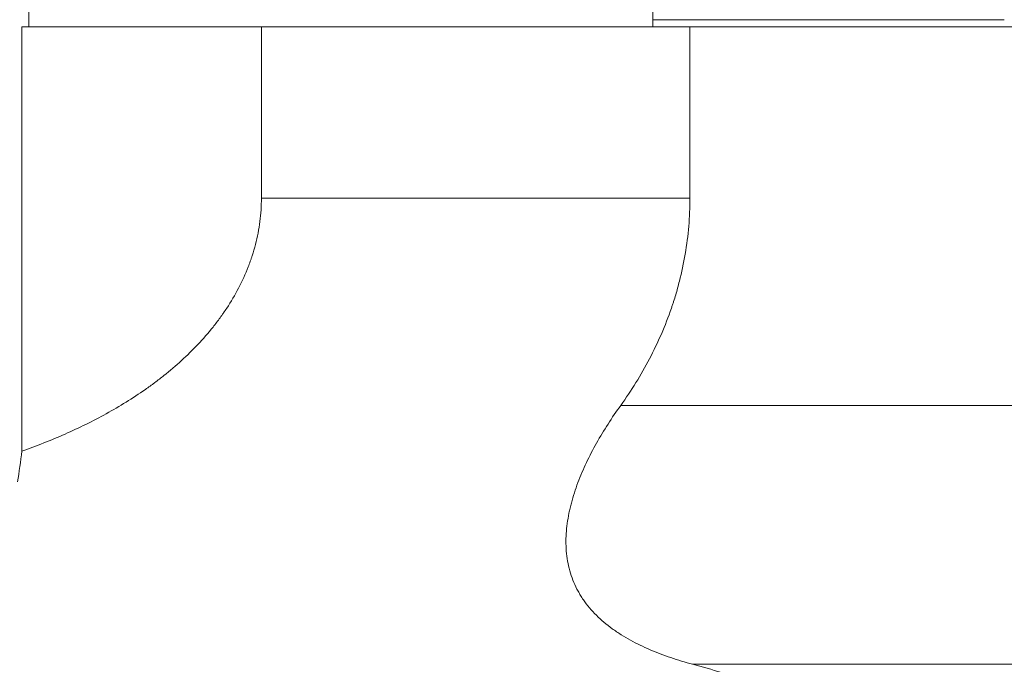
# Model space of a CAD drawing. Header units: millimetres. Extents: x 5437 to 18441, y -4466 to 3128.
# Tile 34 of 256: x 8143 to 8214, y -2915 to -2869. Entities that reach past the tile are written whole.
import ezdxf

# ---------------------------------------------------------------- set-up
doc = ezdxf.new("R2010")
doc.units = ezdxf.units.MM
doc.layers.add('1', color=7, linetype='Continuous', true_color=0xffffff)
doc.dimstyles.get("Standard").update_dxf_attribs({"dimtxt": 0.18, "dimasz": 0.18, "dimexe": 0.18, "dimexo": 0.0625, "dimgap": 0.09, "dimtad": 0, "dimtih": 1, "dimtoh": 1, "dimdec": 4, "dimzin": 0, "dimdsep": 46, "dimtxsty": 'Standard', "dimcen": 0.09, "dimadec": 0, "dimazin": 0, "dimtfac": 1, "dimtdec": 4, "dimtofl": 0, "dimtmove": 0, "dimatfit": 3, "dimfxl": 1, "dimtolj": 1, "dimtzin": 0, "dimarcsym": 0})

# ---------------------------------------------------------------- blocks, each defined once
blk = doc.blocks.new('*D53')
at = {"color": 0, "lineweight": -2, "transparency": 16777216}
for p, q in [((10989.431, -2154.415), (10692.917, -2240.821)), ((11069.431, -2154.415), (10989.431, -2154.415)), ((8443.39, -2896.322), (8443.57, -2896.322)), ((8443.48, -2896.412), (8443.48, -2896.232))]:
    blk.add_line(p, q, dxfattribs=at)
at = {"color": 0, "lineweight": 20, "transparency": 16777216}
blk.add_solid([(10689.187, -2228.02), (10696.648, -2253.622), (10616.112, -2263.203)], dxfattribs=at)
at = {"layer": 'Defpoints', "color": 0, "lineweight": 20, "transparency": 16777216}
for p in [(10616.112, -2263.203), (6270.848, -3529.44)]:
    blk.add_point(p, dxfattribs=at)
at = {"color": 0, "lineweight": 20, "transparency": 16777216, "insert": (11249.521, -2154.415), "char_height": 80, "attachment_point": 5}
blk.add_mtext('\\A1;R2260', dxfattribs=at)
blk = doc.blocks.new('*D54')
at = {"color": 0, "lineweight": -2, "transparency": 16777216}
blk.add_line((7492.685, -2896.322), (7463.516, -2896.322), dxfattribs=at)
at = {"color": 0, "lineweight": -3, "transparency": 16777216}
for start, end in [(14.724706, 87.329624), (101.590205, 175.275294)]:
    blk.add_arc((8434.119, -2896.322), 970.423, start, end, dxfattribs=at)
at = {"color": 0, "lineweight": 20, "transparency": 16777216}
for points in [[(9385.695, -2646.81), (9359.647, -2652.519), (9389.799, -2727.809)], [(7480.316, -2816.939), (7453.672, -2815.84), (7463.696, -2896.322)]]:
    blk.add_solid(points, dxfattribs=at)
at = {"layer": 'Defpoints', "color": 0, "lineweight": 20, "transparency": 16777216}
for p in [(7900.863, -2085.545), (10671.817, -2501.755), (7492.748, -2896.322), (7740.501, -2896.322), (8434.119, -2896.322)]:
    blk.add_point(p, dxfattribs=at)
at = {"color": 0, "lineweight": 20, "transparency": 16777216, "insert": (8359.241, -1928.792), "char_height": 80, "attachment_point": 5}
blk.add_mtext('\\A1;165%%D', dxfattribs=at)
blk = doc.blocks.new('*D55')
at = {"color": 0, "lineweight": -3, "transparency": 16777216}
for start, end in [(184.788217, 247.216762), (261.891007, 345.211783)]:
    blk.add_arc((8453.021, -2896.322), 957.558, start, end, dxfattribs=at)
at = {"color": 0, "lineweight": 20, "transparency": 16777216}
for points in [[(7485.483, -2976.809), (7512.126, -2975.695), (7495.463, -2896.322)], [(9365.838, -3137.874), (9391.884, -3143.597), (9396.032, -3062.6)]]:
    blk.add_solid(points, dxfattribs=at)
at = {"layer": 'Defpoints', "color": 0, "lineweight": 20, "transparency": 16777216}
for p in [(8443.57, -2894.655), (7492.748, -2896.322), (7740.501, -2896.322), (10672.387, -3287.656), (8832.29, -3775.567)]:
    blk.add_point(p, dxfattribs=at)
at = {"color": 0, "lineweight": 20, "transparency": 16777216, "insert": (8197.861, -3819.258), "char_height": 80, "attachment_point": 5}
blk.add_mtext('\\A1;165%%D', dxfattribs=at)

msp = doc.modelspace()

# ---------------------------------------------------------------- linework, layer by layer
at = {"color": 7, "lineweight": 20}
msp.add_arc((8443.47995, -2896.41157), 893, 10.1099821, 350.11198757, dxfattribs=at)
at = {"layer": '1', "color": 0, "lineweight": 20}
for p, q in [((8143.97995, -2869.32157), (8143.97995, -2854.32157)), ((8188.47995, -2868.80412), (8188.47995, -2867.82157)), ((8160.56095, -2869.32157), (8143.48193, -2869.32157)), ((8143.48193, -2869.32157), (8143.48193, -2899.58292)), ((8160.56095, -2869.32157), (8191.12609, -2869.32157)), ((8160.56095, -2881.53137), (8160.56095, -2869.32157)), ((8213.54947, -2868.80412), (8188.47995, -2868.80412)), ((8188.47995, -2869.32157), (8188.47995, -2868.80412)), ((8191.12609, -2869.32157), (8203.49776, -2869.32157)), ((8191.12609, -2869.32157), (8191.12609, -2881.53137)), ((8274.47995, -2869.32157), (8203.49776, -2869.32157)), ((8160.56095, -2881.53137), (8191.12609, -2881.53137)), ((8186.19252, -2896.32157), (8274.47995, -2896.32157)), ((8191.31323, -2914.79916), (8270.98304, -2914.79916))]:
    msp.add_line(p, q, dxfattribs=at)
for points, knots in [([(8160.56095, -2881.53137), (8160.56095, -2882.09589), (8160.52439, -2882.65375), (8160.38233, -2883.75689), (8160.2768, -2884.30217), (8160.06855, -2885.111), (8159.9908, -2885.37909), (8159.88327, -2885.71233), (8159.86125, -2885.77888), (8159.81618, -2885.9118), (8159.79313, -2885.97815), (8159.72266, -2886.1763), (8159.67387, -2886.3074), (8159.42103, -2886.95804), (8159.19054, -2887.46304), (8158.67854, -2888.44518), (8158.39702, -2888.9223), (8158.01561, -2889.50266), (8157.93785, -2889.61792), (8157.81903, -2889.78964), (8157.77904, -2889.8467), (8157.69855, -2889.96016), (8157.49587, -2890.24232), (8157.28617, -2890.51718), (8156.77027, -2891.16383), (8156.40955, -2891.57759), (8155.65824, -2892.37449), (8155.26763, -2892.75762), (8154.45925, -2893.49627), (8154.04147, -2893.8518), (8153.39595, -2894.36611), (8153.17764, -2894.53438), (8152.90094, -2894.74092), (8152.84541, -2894.78204), (8152.73413, -2894.86378), (8152.56685, -2894.98568), (8152.39848, -2895.10549), (8151.83488, -2895.50036), (8151.37648, -2895.80188), (8150.44608, -2896.3792), (8149.97407, -2896.65501), (8149.01757, -2897.1833), (8148.53307, -2897.43577), (8147.55246, -2897.91927), (8147.05635, -2898.1503), (8146.05319, -2898.59242), (8145.54615, -2898.80352), (8144.52171, -2899.207), (8144.0043, -2899.39939), (8143.48193, -2899.58292)], [0, 0, 0, 0, 0.0625, 0.0625, 0.125, 0.125, 0.15625, 0.15625, 0.1640625, 0.1640625, 0.171875, 0.171875, 0.1875, 0.1875, 0.25, 0.25, 0.3125, 0.3125, 0.328125, 0.328125, 0.3359375, 0.3359375, 0.34375, 0.375, 0.375, 0.4375, 0.4375, 0.5, 0.5, 0.5625, 0.5625, 0.59375, 0.59375, 0.6015625, 0.6015625, 0.609375, 0.625, 0.625, 0.6875, 0.6875, 0.75, 0.75, 0.8125, 0.8125, 0.875, 0.875, 0.9375, 0.9375, 1, 1, 1, 1]), ([(8186.19252, -2896.32157), (8186.57272, -2895.79181), (8186.93426, -2895.25076), (8187.61864, -2894.14494), (8187.9415, -2893.58018), (8188.54673, -2892.42556), (8188.8291, -2891.8357), (8189.35091, -2890.6291), (8189.59036, -2890.01236), (8189.83375, -2889.30212), (8189.86044, -2889.22296), (8189.91295, -2889.06458), (8189.99049, -2888.82676), (8190.16276, -2888.27006), (8190.2956, -2887.78985), (8190.54147, -2886.82536), (8190.679, -2886.17694), (8190.9005, -2884.86904), (8190.98447, -2884.20956), (8191.09726, -2882.87916), (8191.12609, -2882.20826), (8191.12609, -2881.53137)], [0, 0, 0, 0, 0.125, 0.125, 0.25, 0.25, 0.375, 0.375, 0.5, 0.5, 0.515625, 0.515625, 0.53125, 0.5625, 0.625, 0.625, 0.75, 0.75, 0.875, 0.875, 1, 1, 1, 1]), ([(8183.13858, -2901.83595), (8183.22931, -2901.5949), (8183.32562, -2901.35562), (8183.52841, -2900.88023), (8183.63488, -2900.64412), (8183.96834, -2899.94014), (8184.20931, -2899.47658), (8184.72374, -2898.55932), (8184.99722, -2898.10564), (8185.57346, -2897.20712), (8185.87623, -2896.76229), (8186.19252, -2896.32157)], [0, 0, 0, 0, 0.125, 0.125, 0.25, 0.25, 0.5, 0.5, 0.75, 0.75, 1, 1, 1, 1]), ([(8182.43306, -2907.6029), (8182.38644, -2907.36937), (8182.35149, -2907.13482), (8182.3029, -2906.66367), (8182.28926, -2906.42707), (8182.28162, -2905.95179), (8182.28762, -2905.71312), (8182.3179, -2905.23368), (8182.34217, -2904.99292), (8182.40785, -2904.50929), (8182.44924, -2904.26643), (8182.52348, -2903.90054), (8182.55028, -2903.77818), (8182.60758, -2903.53398), (8182.63808, -2903.41205), (8182.73493, -2903.04674), (8182.80659, -2902.80384), (8182.963, -2902.31911), (8183.04775, -2902.0773), (8183.13858, -2901.83595)], [0, 0, 0, 0, 0.125, 0.125, 0.25, 0.25, 0.375, 0.375, 0.5, 0.5, 0.625, 0.625, 0.6875, 0.6875, 0.75, 0.75, 0.875, 0.875, 1, 1, 1, 1]), ([(8185.58455, -2912.25604), (8185.17531, -2911.95855), (8184.79704, -2911.63991), (8184.28074, -2911.12564), (8184.11716, -2910.94815), (8183.80803, -2910.5801), (8183.66248, -2910.38954), (8183.49249, -2910.14249), (8183.45906, -2910.09258), (8183.3937, -2909.9923), (8183.29782, -2909.84108), (8183.08921, -2909.48259), (8182.93604, -2909.16563), (8182.66331, -2908.51859), (8182.52627, -2908.06979), (8182.43306, -2907.6029)], [0, 0, 0, 0, 0.25, 0.25, 0.375, 0.375, 0.5, 0.5, 0.53125, 0.53125, 0.5625, 0.625, 0.75, 0.75, 1, 1, 1, 1]), ([(8191.31323, -2914.79916), (8190.78478, -2914.65493), (8190.26674, -2914.49747), (8189.25436, -2914.15161), (8188.76002, -2913.96323), (8188.03918, -2913.65286), (8187.80236, -2913.54476), (8187.33626, -2913.31827), (8187.10698, -2913.19988), (8186.65672, -2912.95162), (8186.43573, -2912.82175), (8186.00295, -2912.54905), (8185.79117, -2912.40624), (8185.58455, -2912.25604)], [0, 0, 0, 0, 0.25, 0.25, 0.5, 0.5, 0.625, 0.625, 0.75, 0.75, 0.875, 0.875, 1, 1, 1, 1]), ([(8207.1803, -2919.94413), (8206.56178, -2919.69976), (8205.93575, -2919.4602), (8204.67104, -2918.98949), (8204.03234, -2918.75835), (8202.744, -2918.30366), (8202.09435, -2918.08011), (8200.78538, -2917.64), (8200.12605, -2917.42345), (8198.79874, -2916.99689), (8198.13074, -2916.78688), (8196.78688, -2916.37311), (8196.111, -2916.16933), (8194.75203, -2915.76778), (8194.06892, -2915.56999), (8192.696, -2915.18025), (8192.00618, -2914.98828), (8191.31323, -2914.79916)], [0, 0, 0, 0, 0.125, 0.125, 0.25, 0.25, 0.375, 0.375, 0.5, 0.5, 0.625, 0.625, 0.75, 0.75, 0.875, 0.875, 1, 1, 1, 1])]:
    msp.add_open_spline(points, degree=3, knots=knots, dxfattribs=at)
msp.add_open_spline([(8143.16269, -2901.78966), (8143.28996, -2901.06481), (8143.39455, -2900.32906), (8143.48193, -2899.58292)], degree=3, dxfattribs=at)

# ---------------------------------------------------------------- dimensions: what is measured, and where the dimension line sits
at = {"color": 0, "lineweight": 20}
for base, line1, picture, middle in [((7900.86303, -2085.54536), ((8434.11893, -2896.32157), (10671.81706, -2501.75501)), '*D54', (8359.2409, -1928.79214)), ((8832.2904, -3775.56692), ((8443.56995, -2894.6551), (10672.387, -3287.65568)), '*D55', (8197.86105, -3819.25769))]:
    dim = msp.add_angular_dim_2l(base=base, line1=line1, line2=((7740.5009, -2896.32157), (7492.74781, -2896.32157)), text='165%%D', dimstyle='Standard', override={"dimtxt": 80, "dimasz": 80, "dimlwd": 65533}, dxfattribs=at)
    dim.commit()
    dim.dimension.update_dxf_attribs({"geometry": picture, "text_midpoint": middle, "dimtype": 162})
dim = msp.add_diameter_dim_2p(p1=(6270.84796, -3529.44022), p2=(10616.11195, -2263.20291), text='R2260', dimstyle='Standard', override={"dimtxt": 80, "dimasz": 80, "dimdec": 0}, dxfattribs=at)
dim.commit()
dim.dimension.update_dxf_attribs({"geometry": '*D53', "text_midpoint": (11249.52071, -2154.41547), "dimtype": 163})

doc.saveas('drawing.dxf')
